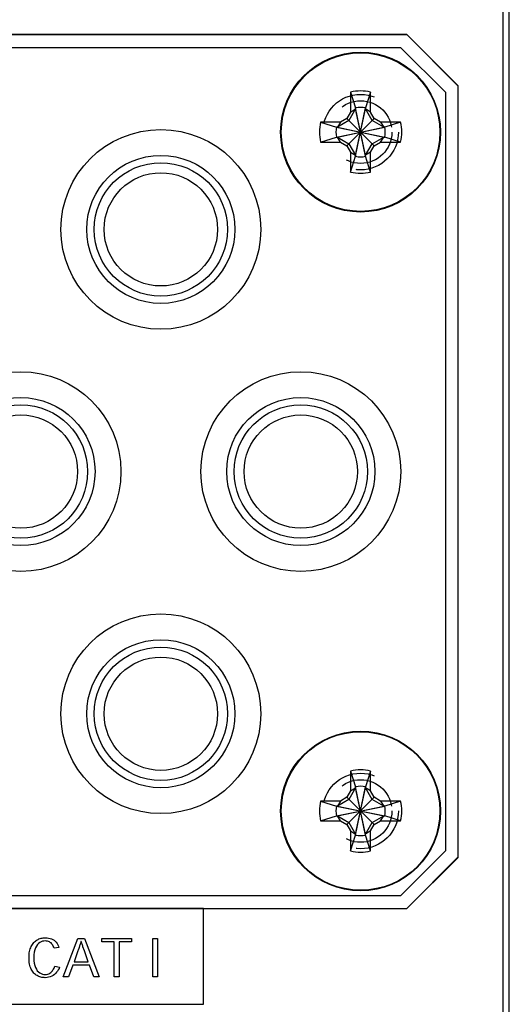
# Model space of a CAD drawing. Header units: inches. Extents: x 0.2 to 16.8, y 0.1 to 10.8.
# Tile 34 of 59: x 11.7 to 12.5, y 3.9 to 5.5. Entities that reach past the tile are written whole.
import ezdxf

# ---------------------------------------------------------------- set-up
doc = ezdxf.new("R2010")
doc.units = ezdxf.units.IN
doc.header["$LTSCALE"] = 0.935
doc.header["$MEASUREMENT"] = 0
doc.linetypes.add('HIDDEN', pattern=[0.2, 0.1, -0.1])
doc.layers.get('0').update_dxf_attribs({"linetype": 'CONTINUOUS'})
doc.layers.add('DEFAULT_2', color=8, linetype='HIDDEN')

msp = doc.modelspace()

# ---------------------------------------------------------------- linework, layer by layer
at = {"color": 7, "linetype": 'CONTINUOUS'}
for p, q in [((12.4841, 2.9598), (12.4841, 8.0248)), ((12.4741, 7.9949), (12.4741, 2.9899)), ((12.4741, 7.9948), (12.4741, 2.9898)), ((11.1167, 5.4319), (12.3238, 5.4319)), ((12.3241, 5.4318), (11.1171, 5.4318)), ((12.3238, 5.4319), (12.4037, 5.3518)), ((12.3241, 5.4318), (12.4041, 5.3518)), ((11.1271, 5.4118), (12.3141, 5.4118)), ((12.3841, 5.3418), (12.3141, 5.4118)), ((12.4037, 5.3518), (12.4037, 4.1449)), ((12.4041, 4.1448), (12.4041, 5.3518)), ((12.236, 5.3418), (12.2438, 5.3172)), ((12.236, 5.3418), (12.236, 5.3107)), ((12.2671, 5.3418), (12.2594, 5.3172)), ((12.2671, 5.3107), (12.2671, 5.3418)), ((12.3841, 5.3418), (12.3841, 4.1548)), ((12.2438, 5.3156), (12.2334, 5.2975)), ((12.236, 5.3107), (12.2438, 5.3156)), ((12.2594, 5.2415), (12.2438, 5.3172)), ((12.2438, 5.3172), (12.2438, 5.3156)), ((12.2438, 5.2415), (12.2594, 5.3172)), ((12.2594, 5.2431), (12.2438, 5.3156)), ((12.2438, 5.2431), (12.2594, 5.3156)), ((12.2594, 5.3156), (12.2594, 5.3172)), ((12.2671, 5.3107), (12.2594, 5.3156)), ((12.2698, 5.2975), (12.2594, 5.3156)), ((12.2302, 5.3007), (12.2202, 5.2949)), ((12.236, 5.3107), (12.2302, 5.3007)), ((12.2302, 5.3007), (12.2729, 5.258)), ((12.2302, 5.258), (12.2729, 5.3007)), ((12.2729, 5.3007), (12.2671, 5.3107)), ((12.2829, 5.2949), (12.2729, 5.3007)), ((12.2202, 5.2949), (12.1891, 5.2949)), ((12.1891, 5.2949), (12.2137, 5.2871)), ((12.2137, 5.2716), (12.2894, 5.2871)), ((12.2153, 5.2871), (12.2137, 5.2871)), ((12.2137, 5.2871), (12.2894, 5.2716)), ((12.2334, 5.2975), (12.2153, 5.2871)), ((12.2202, 5.2949), (12.2153, 5.2871)), ((12.2153, 5.2716), (12.2879, 5.2871)), ((12.2153, 5.2871), (12.2879, 5.2716)), ((12.2879, 5.2871), (12.2698, 5.2975)), ((12.314, 5.2949), (12.2829, 5.2949)), ((12.2829, 5.2949), (12.2879, 5.2871)), ((12.2894, 5.2871), (12.2879, 5.2871)), ((12.314, 5.2949), (12.2894, 5.2871)), ((12.1891, 5.2638), (12.2137, 5.2716)), ((12.2137, 5.2716), (12.2153, 5.2716)), ((12.2153, 5.2716), (12.2334, 5.2611)), ((12.2202, 5.2638), (12.2153, 5.2716)), ((12.2698, 5.2611), (12.2879, 5.2716)), ((12.2829, 5.2638), (12.2879, 5.2716)), ((12.2879, 5.2716), (12.2894, 5.2716)), ((12.314, 5.2638), (12.2894, 5.2716)), ((12.1891, 5.2638), (12.2202, 5.2638)), ((12.2202, 5.2638), (12.2302, 5.258)), ((12.2302, 5.258), (12.236, 5.248)), ((12.2334, 5.2611), (12.2438, 5.2431)), ((12.2594, 5.2431), (12.2698, 5.2611)), ((12.2671, 5.248), (12.2729, 5.258)), ((12.2729, 5.258), (12.2829, 5.2638)), ((12.2829, 5.2638), (12.314, 5.2638)), ((12.236, 5.248), (12.2438, 5.2431)), ((12.236, 5.248), (12.236, 5.2169)), ((12.236, 5.2169), (12.2438, 5.2415)), ((12.2438, 5.2431), (12.2438, 5.2415)), ((12.2671, 5.248), (12.2594, 5.2431)), ((12.2594, 5.2415), (12.2594, 5.2431)), ((12.2671, 5.2169), (12.2594, 5.2415)), ((12.2671, 5.2169), (12.2671, 5.248)), ((12.236, 4.2798), (12.2438, 4.2552)), ((12.236, 4.2798), (12.236, 4.2487)), ((12.2671, 4.2798), (12.2594, 4.2552)), ((12.2671, 4.2487), (12.2671, 4.2798)), ((12.2438, 4.2536), (12.2334, 4.2355)), ((12.236, 4.2487), (12.2438, 4.2536)), ((12.2594, 4.1795), (12.2438, 4.2552)), ((12.2438, 4.2552), (12.2438, 4.2536)), ((12.2438, 4.1795), (12.2594, 4.2552)), ((12.2594, 4.1811), (12.2438, 4.2536)), ((12.2438, 4.1811), (12.2594, 4.2536)), ((12.2594, 4.2536), (12.2594, 4.2552)), ((12.2671, 4.2487), (12.2594, 4.2536)), ((12.2698, 4.2355), (12.2594, 4.2536)), ((12.2302, 4.2387), (12.2202, 4.2329)), ((12.236, 4.2487), (12.2302, 4.2387)), ((12.2302, 4.2387), (12.2729, 4.196)), ((12.2302, 4.196), (12.2729, 4.2387)), ((12.2729, 4.2387), (12.2671, 4.2487)), ((12.2829, 4.2329), (12.2729, 4.2387)), ((12.2202, 4.2329), (12.1891, 4.2329)), ((12.1891, 4.2329), (12.2137, 4.2251)), ((12.2137, 4.2096), (12.2894, 4.2251)), ((12.2153, 4.2251), (12.2137, 4.2251)), ((12.2137, 4.2251), (12.2894, 4.2096)), ((12.2334, 4.2355), (12.2153, 4.2251)), ((12.2202, 4.2329), (12.2153, 4.2251)), ((12.2153, 4.2096), (12.2879, 4.2251)), ((12.2153, 4.2251), (12.2879, 4.2096)), ((12.2879, 4.2251), (12.2698, 4.2355)), ((12.314, 4.2329), (12.2829, 4.2329)), ((12.2829, 4.2329), (12.2879, 4.2251)), ((12.2894, 4.2251), (12.2879, 4.2251)), ((12.314, 4.2329), (12.2894, 4.2251)), ((12.1891, 4.2018), (12.2137, 4.2096)), ((12.2137, 4.2096), (12.2153, 4.2096)), ((12.2153, 4.2096), (12.2334, 4.1991)), ((12.2202, 4.2018), (12.2153, 4.2096)), ((12.2698, 4.1991), (12.2879, 4.2096)), ((12.2829, 4.2018), (12.2879, 4.2096)), ((12.2879, 4.2096), (12.2894, 4.2096)), ((12.314, 4.2018), (12.2894, 4.2096)), ((12.1891, 4.2018), (12.2202, 4.2018)), ((12.2202, 4.2018), (12.2302, 4.196)), ((12.2302, 4.196), (12.236, 4.186)), ((12.2334, 4.1991), (12.2438, 4.1811)), ((12.2594, 4.1811), (12.2698, 4.1991)), ((12.2671, 4.186), (12.2729, 4.196)), ((12.2729, 4.196), (12.2829, 4.2018)), ((12.2829, 4.2018), (12.314, 4.2018)), ((12.236, 4.186), (12.2438, 4.1811)), ((12.236, 4.186), (12.236, 4.1549)), ((12.236, 4.1549), (12.2438, 4.1795)), ((12.2438, 4.1811), (12.2438, 4.1795)), ((12.2671, 4.186), (12.2594, 4.1811)), ((12.2594, 4.1795), (12.2594, 4.1811)), ((12.2671, 4.1549), (12.2594, 4.1795)), ((12.2671, 4.1549), (12.2671, 4.186)), ((12.3141, 4.0848), (12.3841, 4.1548)), ((12.4037, 4.1449), (12.3238, 4.0648)), ((12.4041, 4.1448), (12.3241, 4.0648)), ((12.3141, 4.0848), (11.1271, 4.0848)), ((12.0061, 4.0649), (10.9061, 4.0649)), ((11.1171, 4.0648), (12.3241, 4.0648)), ((12.0061, 3.9149), (12.0061, 4.0649)), ((11.7359, 4.0034), (11.7367, 4.0052)), ((11.7367, 4.0052), (11.7376, 4.0069)), ((11.7376, 4.0069), (11.7385, 4.0085)), ((11.7385, 4.0085), (11.7396, 4.01)), ((11.7396, 4.01), (11.7408, 4.0114)), ((11.7408, 4.0114), (11.742, 4.0126)), ((11.742, 4.0126), (11.7432, 4.0137)), ((11.7432, 4.0137), (11.7445, 4.0147)), ((11.7447, 4.0059), (11.7434, 4.0032)), ((11.7445, 4.0147), (11.7459, 4.0156)), ((11.7463, 4.0082), (11.7447, 4.0059)), ((11.7459, 4.0156), (11.7473, 4.0164)), ((11.7481, 4.0101), (11.7463, 4.0082)), ((11.7473, 4.0164), (11.7488, 4.0171)), ((11.75, 4.0115), (11.7481, 4.0101)), ((11.7488, 4.0171), (11.7504, 4.0177)), ((11.7521, 4.0126), (11.75, 4.0115)), ((11.7504, 4.0177), (11.752, 4.0182)), ((11.752, 4.0182), (11.7536, 4.0186)), ((11.7543, 4.0134), (11.7521, 4.0126)), ((11.7536, 4.0186), (11.7553, 4.0189)), ((11.7565, 4.0139), (11.7543, 4.0134)), ((11.7553, 4.0189), (11.7571, 4.019)), ((11.7589, 4.014), (11.7565, 4.0139)), ((11.7571, 4.019), (11.7589, 4.0191)), ((11.7589, 4.0191), (11.7615, 4.019)), ((11.7606, 4.0139), (11.7589, 4.014)), ((11.7623, 4.0136), (11.7606, 4.0139)), ((11.7615, 4.019), (11.7639, 4.0186)), ((11.7638, 4.0132), (11.7623, 4.0136)), ((11.7652, 4.0125), (11.7638, 4.0132)), ((11.7639, 4.0186), (11.7663, 4.018)), ((11.7665, 4.0118), (11.7652, 4.0125)), ((11.7663, 4.018), (11.7684, 4.0172)), ((11.7676, 4.0108), (11.7665, 4.0118)), ((11.7687, 4.0097), (11.7676, 4.0108)), ((11.7684, 4.0172), (11.7705, 4.0162)), ((11.7696, 4.0085), (11.7687, 4.0097)), ((11.7705, 4.0072), (11.7696, 4.0085)), ((11.7705, 4.0162), (11.7723, 4.015)), ((11.7712, 4.0057), (11.7705, 4.0072)), ((11.7719, 4.0042), (11.7712, 4.0057)), ((11.7723, 4.015), (11.774, 4.0136)), ((11.774, 4.0136), (11.7756, 4.0119)), ((11.7756, 4.0119), (11.777, 4.0101)), ((11.777, 4.0101), (11.7781, 4.0081)), ((11.7781, 4.0081), (11.7791, 4.0059)), ((11.7791, 4.0059), (11.78, 4.0035)), ((11.7864, 3.9577), (11.8097, 4.0179)), ((11.8097, 4.0179), (11.8198, 4.0179)), ((11.8123, 4.0061), (11.8114, 4.0035)), ((11.8127, 4.0075), (11.8123, 4.0061)), ((11.8131, 4.0088), (11.8127, 4.0075)), ((11.8136, 4.0102), (11.8131, 4.0088)), ((11.814, 4.0116), (11.8136, 4.0102)), ((11.8144, 4.013), (11.814, 4.0116)), ((11.8149, 4.013), (11.8144, 4.013)), ((11.8154, 4.0115), (11.8149, 4.013)), ((11.8158, 4.0102), (11.8154, 4.0115)), ((11.8163, 4.0088), (11.8158, 4.0102)), ((11.8167, 4.0074), (11.8163, 4.0088)), ((11.8172, 4.0061), (11.8167, 4.0074)), ((11.8176, 4.0048), (11.8172, 4.0061)), ((11.8198, 4.0179), (11.8431, 3.9577)), ((11.8472, 4.0179), (11.8934, 4.0179)), ((11.8472, 4.0127), (11.8472, 4.0179)), ((11.8665, 4.0127), (11.8472, 4.0127)), ((11.8665, 3.9577), (11.8665, 4.0127)), ((11.8934, 4.0127), (11.8741, 4.0127)), ((11.8741, 4.0127), (11.8741, 3.9577)), ((11.8934, 4.0179), (11.8934, 4.0127)), ((11.9268, 4.0179), (11.9342, 4.0179)), ((11.9268, 3.9577), (11.9268, 4.0179)), ((11.9342, 4.0179), (11.9342, 3.9577)), ((11.7332, 3.9905), (11.7334, 3.9929)), ((11.7332, 3.988), (11.7332, 3.9905)), ((11.7334, 3.9929), (11.7337, 3.9952)), ((11.7337, 3.9952), (11.7341, 3.9974)), ((11.7341, 3.9974), (11.7346, 3.9995)), ((11.7346, 3.9995), (11.7352, 4.0015)), ((11.7352, 4.0015), (11.7359, 4.0034)), ((11.7409, 3.9923), (11.7407, 3.9877)), ((11.7414, 3.9965), (11.7409, 3.9923)), ((11.7423, 4.0001), (11.7414, 3.9965)), ((11.7434, 4.0032), (11.7423, 4.0001)), ((11.7725, 4.0025), (11.7719, 4.0042)), ((11.78, 4.0035), (11.7725, 4.0025)), ((11.8096, 3.9984), (11.8036, 3.9813)), ((11.8101, 3.9997), (11.8096, 3.9984)), ((11.811, 4.0022), (11.8101, 3.9997)), ((11.8114, 4.0035), (11.811, 4.0022)), ((11.8185, 4.0022), (11.8176, 4.0048)), ((11.819, 4.0009), (11.8185, 4.0022)), ((11.8199, 3.9983), (11.819, 4.0009)), ((11.8258, 3.9813), (11.8199, 3.9983)), ((11.7332, 3.9852), (11.7332, 3.988)), ((11.7334, 3.9826), (11.7332, 3.9852)), ((11.7337, 3.9802), (11.7334, 3.9826)), ((11.7341, 3.9778), (11.7337, 3.9802)), ((11.7346, 3.9756), (11.7341, 3.9778)), ((11.7352, 3.9736), (11.7346, 3.9756)), ((11.7407, 3.9877), (11.7409, 3.9831)), ((11.7409, 3.9831), (11.7414, 3.979)), ((11.7414, 3.979), (11.7422, 3.9754)), ((11.7422, 3.9754), (11.7433, 3.9722)), ((11.773, 3.973), (11.7735, 3.9744)), ((11.7735, 3.9744), (11.781, 3.9731)), ((11.8015, 3.976), (11.795, 3.9577)), ((11.8279, 3.976), (11.8015, 3.976)), ((11.8036, 3.9813), (11.8258, 3.9813)), ((11.8345, 3.9577), (11.8279, 3.976)), ((11.736, 3.9716), (11.7352, 3.9736)), ((11.7368, 3.9698), (11.736, 3.9716)), ((11.7377, 3.9682), (11.7368, 3.9698)), ((11.7387, 3.9666), (11.7377, 3.9682)), ((11.7397, 3.9651), (11.7387, 3.9666)), ((11.7409, 3.9638), (11.7397, 3.9651)), ((11.742, 3.9627), (11.7409, 3.9638)), ((11.7432, 3.9616), (11.742, 3.9627)), ((11.7445, 3.9607), (11.7432, 3.9616)), ((11.7433, 3.9722), (11.7447, 3.9696)), ((11.7458, 3.9598), (11.7445, 3.9607)), ((11.7447, 3.9696), (11.7462, 3.9673)), ((11.7473, 3.959), (11.7458, 3.9598)), ((11.7462, 3.9673), (11.748, 3.9655)), ((11.7488, 3.9584), (11.7473, 3.959)), ((11.748, 3.9655), (11.7499, 3.964)), ((11.7499, 3.964), (11.752, 3.9629)), ((11.752, 3.9629), (11.7541, 3.9622)), ((11.7541, 3.9622), (11.7564, 3.9617)), ((11.7564, 3.9617), (11.7586, 3.9616)), ((11.7586, 3.9616), (11.7607, 3.9617)), ((11.7607, 3.9617), (11.7625, 3.9621)), ((11.7625, 3.9621), (11.7642, 3.9628)), ((11.7642, 3.9628), (11.7658, 3.9637)), ((11.7658, 3.9637), (11.7673, 3.9647)), ((11.7687, 3.9588), (11.7664, 3.9579)), ((11.7673, 3.9647), (11.7686, 3.9659)), ((11.7686, 3.9659), (11.7697, 3.9672)), ((11.7708, 3.9601), (11.7687, 3.9588)), ((11.7697, 3.9672), (11.7707, 3.9686)), ((11.7707, 3.9686), (11.7716, 3.97)), ((11.7728, 3.9615), (11.7708, 3.9601)), ((11.7716, 3.97), (11.7724, 3.9715)), ((11.7724, 3.9715), (11.773, 3.973)), ((11.7746, 3.9631), (11.7728, 3.9615)), ((11.7763, 3.9649), (11.7746, 3.9631)), ((11.7777, 3.9668), (11.7763, 3.9649)), ((11.779, 3.9688), (11.7777, 3.9668)), ((11.7801, 3.9709), (11.779, 3.9688)), ((11.781, 3.9731), (11.7801, 3.9709)), ((11.7503, 3.9578), (11.7488, 3.9584)), ((11.7519, 3.9574), (11.7503, 3.9578)), ((11.7535, 3.957), (11.7519, 3.9574)), ((11.7552, 3.9567), (11.7535, 3.957)), ((11.757, 3.9566), (11.7552, 3.9567)), ((11.7587, 3.9565), (11.757, 3.9566)), ((11.7614, 3.9567), (11.7587, 3.9565)), ((11.7639, 3.9571), (11.7614, 3.9567)), ((11.7664, 3.9579), (11.7639, 3.9571)), ((11.795, 3.9577), (11.7864, 3.9577)), ((11.8431, 3.9577), (11.8345, 3.9577)), ((11.8741, 3.9577), (11.8665, 3.9577)), ((11.9342, 3.9577), (11.9268, 3.9577)), ((10.9261, 3.9149), (12.0061, 3.9149))]:
    msp.add_line(p, q, dxfattribs=at)
for centre, radius in [((12.2516, 5.2793), 0.125), ((12.2516, 5.2793), 0.124), ((11.9393, 5.1272), 0.1562), ((11.9393, 5.1272), 0.1158), ((11.9393, 5.1272), 0.1043), ((11.9393, 5.1272), 0.0886), ((11.7206, 4.7483), 0.1562), ((12.1581, 4.7483), 0.1562), ((11.7206, 4.7483), 0.1158), ((11.7206, 4.7483), 0.1043), ((12.1581, 4.7483), 0.1158), ((12.1581, 4.7483), 0.1043), ((11.7206, 4.7483), 0.0886), ((12.1581, 4.7483), 0.0886), ((11.9393, 4.3695), 0.1562), ((11.9393, 4.3695), 0.1158), ((11.9393, 4.3695), 0.1043), ((11.9393, 4.3695), 0.0886), ((12.2516, 4.2173), 0.125), ((12.2516, 4.2173), 0.124)]:
    msp.add_circle(centre, radius, dxfattribs=at)
for centre, radius, start, end in [((12.2516, 5.2793), 0.0644, 76.0196, 103.9804), ((12.2516, 5.2793), 0.0386, 78.3855, 101.6145), ((12.2516, 5.2793), 0.0644, 166.0196, 193.9804), ((12.2516, 5.2793), 0.0386, 168.3855, 191.6145), ((12.2516, 5.2793), 0.0386, 348.3855, 11.6145), ((12.2516, 5.2793), 0.0644, 346.0196, 13.9804), ((12.2516, 5.2793), 0.0386, 258.3855, 281.6145), ((12.2516, 5.2793), 0.0644, 256.0196, 283.9804), ((12.2516, 4.2173), 0.0644, 76.0196, 103.9804), ((12.2516, 4.2173), 0.0386, 78.3855, 101.6145), ((12.2516, 4.2173), 0.0644, 166.0196, 193.9804), ((12.2516, 4.2173), 0.0386, 168.3855, 191.6145), ((12.2516, 4.2173), 0.0386, 348.3855, 11.6145), ((12.2516, 4.2173), 0.0644, 346.0196, 13.9804), ((12.2516, 4.2173), 0.0386, 258.3855, 281.6145), ((12.2516, 4.2173), 0.0644, 256.0196, 283.9804)]:
    msp.add_arc(centre, radius, start, end, dxfattribs=at)
at = {"layer": 'DEFAULT_2', "color": 8, "linetype": 'HIDDEN'}
for centre, radius in [((12.2516, 5.2793), 0.0591), ((12.2516, 5.2793), 0.049), ((12.2516, 4.2173), 0.0591), ((12.2516, 4.2173), 0.049)]:
    msp.add_circle(centre, radius, dxfattribs=at)

doc.saveas('drawing.dxf')
